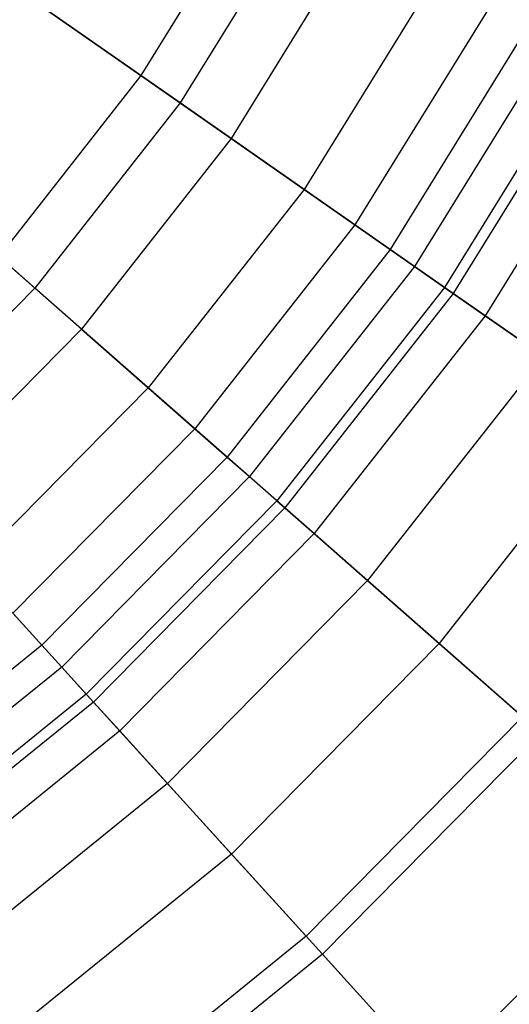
# Model space of a CAD drawing. Extents: x -91 to 91, y -91 to 262.
# Tile 164 of 256: x 10.58 to 13.9, y -14.26 to -7.58. Entities that reach past the tile are written whole.
import ezdxf

# ---------------------------------------------------------------- set-up
doc = ezdxf.new("R2010")
doc.units = 0
doc.header["$LTSCALE"] = 25.4
doc.layers.get('0').update_dxf_attribs({"linetype": 'CONTINUOUS'})

# ---------------------------------------------------------------- blocks, each defined once
blk = doc.blocks.new('ETE0_STL_1')
at = {"color": 0}
for p, q in [((12.2213, -6.6316, 166.5557), (11.4019, -7.9583, 166.5557)), ((12.2213, -6.6316, 166.5557), (11.4019, -7.9583, 166.5557)), ((11.6683, -8.1442, 240.1228), (9.6936, -6.7659, 241.1953)), ((11.6683, -8.1442, 240.1228), (9.6936, -6.7659, 241.1953)), ((12.5068, -6.7866, 240.1228), (11.6683, -8.1442, 240.1228)), ((12.5068, -6.7866, 240.1228), (11.6683, -8.1442, 240.1228)), ((12.8769, -6.9874, 167.4047), (12.0136, -8.3852, 167.4047)), ((12.8769, -6.9874, 167.4047), (12.0136, -8.3852, 167.4047)), ((13.4069, -7.275, 168.4708), (12.5081, -8.7303, 168.4708)), ((13.4069, -7.275, 168.4708), (12.5081, -8.7303, 168.4708)), ((10.6046, -7.4018, 165.8321), (11.4019, -7.9583, 166.5557)), ((10.6046, -7.4018, 165.8321), (11.4019, -7.9583, 166.5557)), ((13.7767, -7.4756, 169.6725), (12.853, -8.9711, 169.6725)), ((13.7767, -7.4756, 169.6725), (12.853, -8.9711, 169.6725)), ((14.0332, -7.6148, 171.1327), (13.0924, -9.1382, 171.1327)), ((14.0332, -7.6148, 171.1327), (13.0924, -9.1382, 171.1327)), ((14.2095, -7.7105, 173.3738), (13.2569, -9.253, 173.3738)), ((14.2095, -7.7105, 173.3738), (13.2569, -9.253, 173.3738)), ((10.6831, -9.3995, 240.1228), (8.8751, -7.8087, 241.1953)), ((10.6831, -9.3995, 240.1228), (8.8751, -7.8087, 241.1953)), ((14.4274, -7.8287, 178.2297), (13.4602, -9.3949, 178.2297)), ((14.4274, -7.8287, 178.2297), (13.4602, -9.3949, 178.2297)), ((14.491, -7.8633, 238.8525), (13.5195, -9.4363, 238.8525)), ((14.491, -7.8633, 238.8525), (13.5195, -9.4363, 238.8525)), ((11.4019, -7.9583, 166.5557), (10.4392, -9.1849, 166.5557)), ((11.4019, -7.9583, 166.5557), (10.4392, -9.1849, 166.5557)), ((11.4019, -7.9583, 166.5557), (12.0136, -8.3852, 167.4047)), ((11.4019, -7.9583, 166.5557), (12.0136, -8.3852, 167.4047)), ((14.7237, -7.9895, 181.2256), (13.7366, -9.5878, 181.2256)), ((14.7237, -7.9895, 181.2256), (13.7366, -9.5878, 181.2256)), ((11.6683, -8.1442, 240.1228), (10.6831, -9.3995, 240.1228)), ((11.6683, -8.1442, 240.1228), (10.6831, -9.3995, 240.1228)), ((13.5195, -9.4363, 238.8525), (11.6683, -8.1442, 240.1228)), ((13.5195, -9.4363, 238.8525), (11.6683, -8.1442, 240.1228)), ((12.0136, -8.3852, 167.4047), (10.9992, -9.6776, 167.4047)), ((12.0136, -8.3852, 167.4047), (10.9992, -9.6776, 167.4047)), ((12.0136, -8.3852, 167.4047), (12.5081, -8.7303, 168.4708)), ((12.0136, -8.3852, 167.4047), (12.5081, -8.7303, 168.4708)), ((12.5081, -8.7303, 168.4708), (11.4519, -10.0759, 168.4708)), ((12.5081, -8.7303, 168.4708), (11.4519, -10.0759, 168.4708)), ((12.5081, -8.7303, 168.4708), (12.853, -8.9711, 169.6725)), ((12.5081, -8.7303, 168.4708), (12.853, -8.9711, 169.6725)), ((12.853, -8.9711, 169.6725), (11.7678, -10.3538, 169.6725)), ((12.853, -8.9711, 169.6725), (11.7678, -10.3538, 169.6725)), ((12.853, -8.9711, 169.6725), (13.0924, -9.1382, 171.1327)), ((12.853, -8.9711, 169.6725), (13.0924, -9.1382, 171.1327)), ((13.0924, -9.1382, 171.1327), (11.9869, -10.5466, 171.1327)), ((13.0924, -9.1382, 171.1327), (11.9869, -10.5466, 171.1327)), ((13.0924, -9.1382, 171.1327), (13.2569, -9.253, 173.3738)), ((13.0924, -9.1382, 171.1327), (13.2569, -9.253, 173.3738)), ((10.4392, -9.1849, 166.5557), (10.9992, -9.6776, 167.4047)), ((10.4392, -9.1849, 166.5557), (10.9992, -9.6776, 167.4047)), ((13.2569, -9.253, 173.3738), (12.1375, -10.6791, 173.3738)), ((13.2569, -9.253, 173.3738), (12.1375, -10.6791, 173.3738)), ((13.2569, -9.253, 173.3738), (13.4602, -9.3949, 178.2297)), ((13.2569, -9.253, 173.3738), (13.4602, -9.3949, 178.2297)), ((10.6831, -9.3995, 240.1228), (9.5635, -10.5365, 240.1228)), ((10.6831, -9.3995, 240.1228), (9.5635, -10.5365, 240.1228)), ((12.378, -10.8907, 238.8525), (10.6831, -9.3995, 240.1228)), ((12.378, -10.8907, 238.8525), (10.6831, -9.3995, 240.1228)), ((13.4602, -9.3949, 178.2297), (12.3236, -10.8429, 178.2297)), ((13.4602, -9.3949, 178.2297), (12.3236, -10.8429, 178.2297)), ((13.4602, -9.3949, 178.2297), (13.7366, -9.5878, 181.2256)), ((13.4602, -9.3949, 178.2297), (13.7366, -9.5878, 181.2256)), ((13.5195, -9.4363, 238.8525), (12.378, -10.8907, 238.8525)), ((13.5195, -9.4363, 238.8525), (12.378, -10.8907, 238.8525)), ((15.279, -10.6644, 237.3549), (13.5195, -9.4363, 238.8525)), ((15.279, -10.6644, 237.3549), (13.5195, -9.4363, 238.8525)), ((13.7366, -9.5878, 181.2256), (12.5767, -11.0655, 181.2256)), ((13.7366, -9.5878, 181.2256), (12.5767, -11.0655, 181.2256)), ((13.7366, -9.5878, 181.2256), (14.1322, -9.8639, 183.7601)), ((13.7366, -9.5878, 181.2256), (14.1322, -9.8639, 183.7601)), ((10.9992, -9.6776, 167.4047), (9.8465, -10.8482, 167.4047)), ((10.9992, -9.6776, 167.4047), (9.8465, -10.8482, 167.4047)), ((10.9992, -9.6776, 167.4047), (11.4519, -10.0759, 168.4708)), ((10.9992, -9.6776, 167.4047), (11.4519, -10.0759, 168.4708)), ((14.1322, -9.8639, 183.7601), (12.9389, -11.3842, 183.7601)), ((14.1322, -9.8639, 183.7601), (12.9389, -11.3842, 183.7601)), ((11.4519, -10.0759, 168.4708), (10.2518, -11.2948, 168.4708)), ((11.4519, -10.0759, 168.4708), (10.2518, -11.2948, 168.4708)), ((11.4519, -10.0759, 168.4708), (11.7678, -10.3538, 169.6725)), ((11.4519, -10.0759, 168.4708), (11.7678, -10.3538, 169.6725)), ((14.6616, -10.2335, 186.0082), (13.4236, -11.8107, 186.0082)), ((14.6616, -10.2335, 186.0082), (13.4236, -11.8107, 186.0082)), ((11.7678, -10.3538, 169.6725), (10.5345, -11.6063, 169.6725)), ((11.7678, -10.3538, 169.6725), (10.5345, -11.6063, 169.6725)), ((11.7678, -10.3538, 169.6725), (11.9869, -10.5466, 171.1327)), ((11.7678, -10.3538, 169.6725), (11.9869, -10.5466, 171.1327)), ((11.0808, -12.2081, 238.8525), (9.5635, -10.5365, 240.1228)), ((11.0808, -12.2081, 238.8525), (9.5635, -10.5365, 240.1228)), ((11.9869, -10.5466, 171.1327), (10.7307, -11.8224, 171.1327)), ((11.9869, -10.5466, 171.1327), (10.7307, -11.8224, 171.1327)), ((11.9869, -10.5466, 171.1327), (12.1375, -10.6791, 173.3738)), ((11.9869, -10.5466, 171.1327), (12.1375, -10.6791, 173.3738)), ((12.1375, -10.6791, 173.3738), (10.8655, -11.9709, 173.3738)), ((12.1375, -10.6791, 173.3738), (10.8655, -11.9709, 173.3738)), ((12.1375, -10.6791, 173.3738), (12.3236, -10.8429, 178.2297)), ((12.1375, -10.6791, 173.3738), (12.3236, -10.8429, 178.2297)), ((12.3236, -10.8429, 178.2297), (11.0321, -12.1545, 178.2297)), ((12.3236, -10.8429, 178.2297), (11.0321, -12.1545, 178.2297)), ((12.3236, -10.8429, 178.2297), (12.5767, -11.0655, 181.2256)), ((12.3236, -10.8429, 178.2297), (12.5767, -11.0655, 181.2256)), ((12.378, -10.8907, 238.8525), (11.0808, -12.2081, 238.8525)), ((12.378, -10.8907, 238.8525), (11.0808, -12.2081, 238.8525)), ((13.9889, -12.3081, 237.3549), (12.378, -10.8907, 238.8525)), ((13.9889, -12.3081, 237.3549), (12.378, -10.8907, 238.8525)), ((12.5767, -11.0655, 181.2256), (11.2587, -12.4041, 181.2256)), ((12.5767, -11.0655, 181.2256), (11.2587, -12.4041, 181.2256)), ((12.5767, -11.0655, 181.2256), (12.9389, -11.3842, 183.7601)), ((12.5767, -11.0655, 181.2256), (12.9389, -11.3842, 183.7601)), ((12.9389, -11.3842, 183.7601), (11.5829, -12.7613, 183.7601)), ((12.9389, -11.3842, 183.7601), (11.5829, -12.7613, 183.7601)), ((12.9389, -11.3842, 183.7601), (13.4236, -11.8107, 186.0082)), ((12.9389, -11.3842, 183.7601), (13.4236, -11.8107, 186.0082)), ((10.5345, -11.6063, 169.6725), (10.7307, -11.8224, 171.1327)), ((10.5345, -11.6063, 169.6725), (10.7307, -11.8224, 171.1327)), ((10.7307, -11.8224, 171.1327), (9.3395, -12.9495, 171.1327)), ((10.7307, -11.8224, 171.1327), (9.3395, -12.9495, 171.1327)), ((10.7307, -11.8224, 171.1327), (10.8655, -11.9709, 173.3738)), ((10.7307, -11.8224, 171.1327), (10.8655, -11.9709, 173.3738)), ((13.4236, -11.8107, 186.0082), (12.0168, -13.2394, 186.0082)), ((13.4236, -11.8107, 186.0082), (12.0168, -13.2394, 186.0082)), ((13.4236, -11.8107, 186.0082), (14.1131, -12.4173, 188.3022)), ((13.4236, -11.8107, 186.0082), (14.1131, -12.4173, 188.3022)), ((10.8655, -11.9709, 173.3738), (9.4569, -13.1122, 173.3738)), ((10.8655, -11.9709, 173.3738), (9.4569, -13.1122, 173.3738)), ((10.8655, -11.9709, 173.3738), (11.0321, -12.1545, 178.2297)), ((10.8655, -11.9709, 173.3738), (11.0321, -12.1545, 178.2297)), ((11.0321, -12.1545, 178.2297), (9.6019, -13.3133, 178.2297)), ((11.0321, -12.1545, 178.2297), (9.6019, -13.3133, 178.2297)), ((11.0321, -12.1545, 178.2297), (11.2587, -12.4041, 181.2256)), ((11.0321, -12.1545, 178.2297), (11.2587, -12.4041, 181.2256)), ((11.0808, -12.2081, 238.8525), (9.6442, -13.372, 238.8525)), ((11.0808, -12.2081, 238.8525), (9.6442, -13.372, 238.8525)), ((12.5229, -13.7969, 237.3549), (11.0808, -12.2081, 238.8525)), ((12.5229, -13.7969, 237.3549), (11.0808, -12.2081, 238.8525)), ((13.9889, -12.3081, 237.3549), (12.5229, -13.7969, 237.3549)), ((13.9889, -12.3081, 237.3549), (12.5229, -13.7969, 237.3549)), ((11.2587, -12.4041, 181.2256), (9.7991, -13.5867, 181.2256)), ((11.2587, -12.4041, 181.2256), (9.7991, -13.5867, 181.2256)), ((11.2587, -12.4041, 181.2256), (11.5829, -12.7613, 183.7601)), ((11.2587, -12.4041, 181.2256), (11.5829, -12.7613, 183.7601)), ((14.1131, -12.4173, 188.3022), (12.6341, -13.9194, 188.3022)), ((14.1131, -12.4173, 188.3022), (12.6341, -13.9194, 188.3022)), ((11.5829, -12.7613, 183.7601), (10.0813, -13.978, 183.7601)), ((11.5829, -12.7613, 183.7601), (10.0813, -13.978, 183.7601)), ((11.5829, -12.7613, 183.7601), (12.0168, -13.2394, 186.0082)), ((11.5829, -12.7613, 183.7601), (12.0168, -13.2394, 186.0082)), ((14.9661, -13.1678, 190.5311), (13.3977, -14.7607, 190.5311)), ((14.9661, -13.1678, 190.5311), (13.3977, -14.7607, 190.5311)), ((12.0168, -13.2394, 186.0082), (10.4589, -14.5016, 186.0082)), ((12.0168, -13.2394, 186.0082), (10.4589, -14.5016, 186.0082)), ((12.0168, -13.2394, 186.0082), (12.6341, -13.9194, 188.3022)), ((12.0168, -13.2394, 186.0082), (12.6341, -13.9194, 188.3022)), ((12.5229, -13.7969, 237.3549), (10.8994, -15.1123, 237.3549)), ((12.5229, -13.7969, 237.3549), (10.8994, -15.1123, 237.3549)), ((13.8786, -15.2906, 235.6279), (12.5229, -13.7969, 237.3549)), ((13.8786, -15.2906, 235.6279), (12.5229, -13.7969, 237.3549)), ((12.6341, -13.9194, 188.3022), (10.9962, -15.2465, 188.3022)), ((12.6341, -13.9194, 188.3022), (10.9962, -15.2465, 188.3022)), ((12.6341, -13.9194, 188.3022), (13.3977, -14.7607, 190.5311)), ((12.6341, -13.9194, 188.3022), (13.3977, -14.7607, 190.5311))]:
    blk.add_line(p, q, dxfattribs=at)

msp = doc.modelspace()

# ---------------------------------------------------------------- block references
at = {"color": 253}
msp.add_blockref('ETE0_STL_1', (0, 0), dxfattribs=at)

doc.saveas('drawing.dxf')
